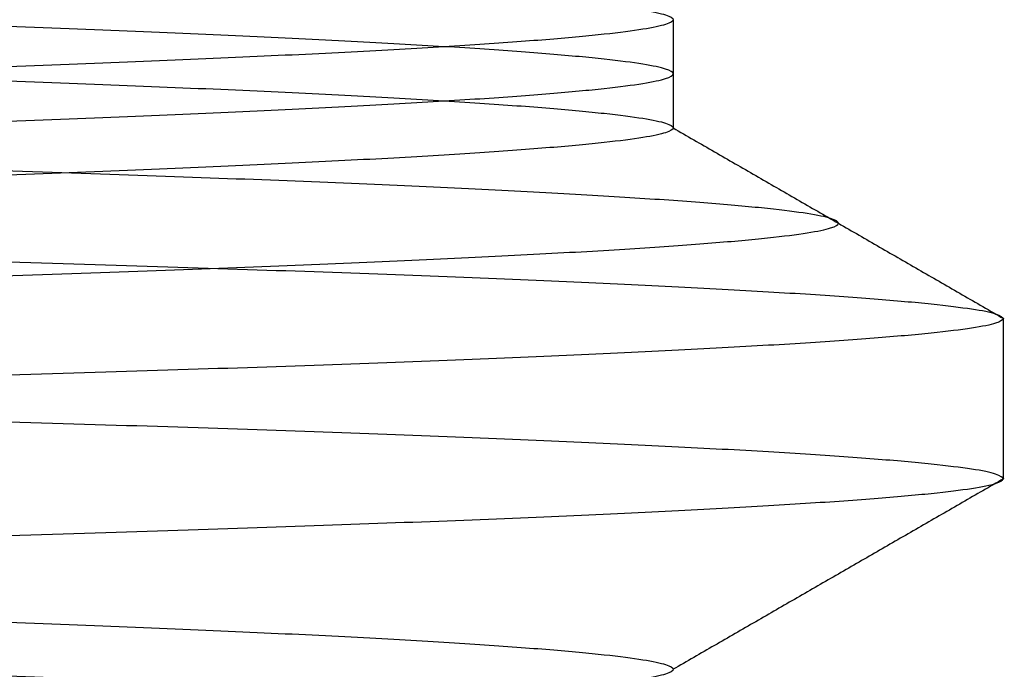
# Model space of a CAD drawing. Header units: millimetres. Extents: x -105 to 152, y -114 to 65.
# Tile 104 of 256: x 132.16 to 134.43, y -102.27 to -100.77. Entities that reach past the tile are written whole.
import ezdxf

# ---------------------------------------------------------------- set-up
doc = ezdxf.new("R2010")
doc.units = ezdxf.units.MM
doc.layers.add('Layer 01', color=7, linetype='Continuous', true_color=0x000000)

msp = doc.modelspace()

# ---------------------------------------------------------------- linework, layer by layer
at = {"layer": 'Layer 01'}
for points, weights, knots in [([(133.6698906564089, -99.27499999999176, 18.49990851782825), (133.6699285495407, -99.36875000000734, 24.75198492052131), (129.2490697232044, -99.46250000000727, 29.17289733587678), (124.828210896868, -99.55625000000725, 33.59380975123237), (118.5761344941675, -99.65000000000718, 33.59384764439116), (112.324058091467, -99.74375000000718, 33.59388553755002), (107.9031456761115, -99.83750000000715, 29.17302671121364), (103.4822332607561, -99.93125000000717, 24.75216788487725), (103.4821953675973, -100.0250000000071, 18.50009148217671), (103.4821574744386, -100.1187500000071, 12.2480150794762), (107.903016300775, -100.2125000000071, 7.827102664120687), (112.3238751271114, -100.3062500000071, 3.406190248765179), (118.575951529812, -100.400000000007, 3.406152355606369), (124.8280279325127, -100.4937500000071, 3.406114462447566), (129.2489403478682, -100.587500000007, 7.826973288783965), (133.6698527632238, -100.6812500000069, 12.24783211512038), (133.6698906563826, -100.7750000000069, 18.49990851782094), (133.6699285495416, -100.8687500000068, 24.75198492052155), (129.2490697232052, -100.9625000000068, 29.17289733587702), (124.8282108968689, -101.0562500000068, 33.59380975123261), (118.5761344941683, -101.1500000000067, 33.59384764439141), (112.3240580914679, -101.2437500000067, 33.59388553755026), (107.9031456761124, -101.3375000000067, 29.17302671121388), (103.482233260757, -101.4312500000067, 24.75216788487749), (103.4821953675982, -101.5250000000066, 18.50009148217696), (103.4821574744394, -101.6187500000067, 12.24801507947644), (107.9030163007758, -101.7125000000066, 7.827102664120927), (112.3238751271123, -101.8062500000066, 3.40619024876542), (118.5759515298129, -101.9000000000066, 3.406152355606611), (124.8280279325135, -101.9937500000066, 3.406114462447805), (129.248940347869, -102.0875000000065, 7.826973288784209), (133.6698527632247, -102.1812500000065, 12.24783211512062), (133.6698906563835, -102.2750000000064, 18.49990851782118), (133.6699285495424, -102.3687500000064, 24.75198492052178), (129.249069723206, -102.4625000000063, 29.17289733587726), (124.8282108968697, -102.5562500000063, 33.59380975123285), (118.5761344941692, -102.6500000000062, 33.59384764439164), (112.3240580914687, -102.7437500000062, 33.59388553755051), (107.9031456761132, -102.8375000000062, 29.17302671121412), (103.4822332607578, -102.9312500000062, 24.75216788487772), (103.482195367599, -103.0250000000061, 18.5000914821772), (103.4821574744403, -103.1187500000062, 12.24801507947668), (107.9030163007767, -103.2125000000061, 7.827102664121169), (112.3238751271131, -103.3062500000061, 3.406190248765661), (118.5759515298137, -103.4000000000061, 3.406152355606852), (124.8280279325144, -103.4937500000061, 3.406114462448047), (129.2489403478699, -103.587500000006, 7.826973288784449), (133.6698527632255, -103.681250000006, 12.24783211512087), (133.6698906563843, -103.7750000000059, 18.49990851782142), (133.6699285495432, -103.8687500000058, 24.75198492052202), (129.2490697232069, -103.9625000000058, 29.1728973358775), (124.8282108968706, -104.0562500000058, 33.5938097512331), (118.57613449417, -104.1500000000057, 33.59384764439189), (112.3240580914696, -104.2437500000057, 33.59388553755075), (107.9031456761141, -104.3375000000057, 29.17302671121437), (103.4822332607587, -104.4312500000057, 24.75216788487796), (103.4821953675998, -104.5250000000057, 18.50009148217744), (103.4821574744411, -104.6187500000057, 12.24801507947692), (107.9030163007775, -104.7125000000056, 7.827102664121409), (112.323875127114, -104.8062500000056, 3.406190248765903), (118.5759515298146, -104.9000000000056, 3.406152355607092), (124.8280279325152, -104.9937500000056, 3.406114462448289), (129.2489403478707, -105.0875000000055, 7.826973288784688), (133.6698527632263, -105.1812500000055, 12.24783211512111), (133.6698906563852, -105.2750000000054, 18.49990851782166), (133.6699285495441, -105.3687500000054, 24.75198492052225), (129.2490697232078, -105.4625000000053, 29.17289733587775), (124.8282108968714, -105.5562500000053, 33.59380975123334), (118.5761344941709, -105.6500000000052, 33.59384764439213), (112.3240580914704, -105.7437500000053, 33.59388553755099), (107.9031456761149, -105.8375000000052, 29.17302671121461), (103.4822332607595, -105.9312500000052, 24.7521678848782), (103.4821953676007, -106.0250000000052, 18.50009148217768), (103.4821574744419, -106.1187500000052, 12.24801507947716), (107.9030163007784, -106.2125000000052, 7.827102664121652), (112.3238751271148, -106.3062500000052, 3.406190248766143), (118.5759515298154, -106.4000000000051, 3.406152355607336), (124.8280279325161, -106.4937500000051, 3.406114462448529), (129.2489403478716, -106.587500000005, 7.826973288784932), (133.6698527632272, -106.681250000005, 12.24783211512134), (133.669890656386, -106.7750000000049, 18.4999085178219), (133.6699285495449, -106.8687500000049, 24.7519849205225), (129.2490697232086, -106.9625000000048, 29.17289733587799), (124.8282108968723, -107.0562500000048, 33.59380975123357), (118.5761344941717, -107.1500000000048, 33.59384764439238), (112.3240580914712, -107.2437500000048, 33.59388553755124), (107.9031456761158, -107.3375000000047, 29.17302671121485), (103.4822332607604, -107.4312500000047, 24.75216788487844), (103.4821953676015, -107.5250000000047, 18.50009148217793), (103.4821574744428, -107.6187500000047, 12.2480150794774), (107.9030163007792, -107.7125000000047, 7.827102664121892), (112.3238751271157, -107.8062500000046, 3.406190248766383), (118.5759515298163, -107.9000000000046, 3.406152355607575), (124.8280279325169, -107.9937500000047, 3.406114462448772), (129.2489403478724, -108.0875000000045, 7.826973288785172), (133.6698527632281, -108.1812500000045, 12.24783211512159), (133.6698906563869, -108.2750000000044, 18.49990851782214), (133.6699285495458, -108.3687500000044, 24.75198492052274), (129.2490697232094, -108.4625000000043, 29.17289733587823), (124.8282108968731, -108.5562500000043, 33.59380975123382), (118.5761344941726, -108.6500000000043, 33.59384764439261), (112.3240580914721, -108.7437500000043, 33.59388553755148), (107.9031456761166, -108.8375000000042, 29.17302671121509), (103.4822332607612, -108.9312500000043, 24.75216788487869), (103.4821953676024, -109.0250000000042, 18.50009148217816), (103.4821574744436, -109.1187500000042, 12.24801507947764), (107.9030163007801, -109.2125000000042, 7.827102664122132), (112.3238751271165, -109.3062500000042, 3.406190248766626), (118.5759515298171, -109.4000000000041, 3.406152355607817), (124.8280279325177, -109.4937500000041, 3.406114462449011), (129.2489403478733, -109.587500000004, 7.826973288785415), (133.6698527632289, -109.681250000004, 12.24783211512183), (133.6698906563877, -109.7750000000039, 18.49990851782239), (133.6699285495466, -109.8687500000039, 24.75198492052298), (129.2490697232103, -109.9625000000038, 29.17289733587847), (124.828210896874, -110.0562500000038, 33.59380975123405), (118.5761344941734, -110.1500000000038, 33.59384764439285), (112.3240580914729, -110.2437500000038, 33.59388553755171), (107.9031456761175, -110.3375000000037, 29.17302671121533), (103.4822332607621, -110.4312500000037, 24.75216788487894), (103.4821953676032, -110.5250000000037, 18.50009148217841), (103.4821574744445, -110.6187500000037, 12.24801507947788), (107.9030163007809, -110.7125000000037, 7.827102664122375), (112.3238751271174, -110.8062500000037, 3.406190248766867), (118.5759515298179, -110.9000000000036, 3.406152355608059), (124.8280279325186, -110.9937500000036, 3.406114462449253), (129.2489403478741, -111.0875000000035, 7.826973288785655), (133.6698527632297, -111.1812500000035, 12.24783211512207), (133.6698906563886, -111.2750000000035, 18.49990851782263)], [1, 0.923879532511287, 1, 0.923879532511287, 1, 0.923879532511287, 1, 0.923879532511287, 1, 0.923879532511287, 1, 0.923879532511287, 1, 0.923879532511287, 1, 0.923879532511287, 1, 0.923879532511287, 1, 0.923879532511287, 1, 0.923879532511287, 1, 0.923879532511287, 1, 0.923879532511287, 1, 0.923879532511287, 1, 0.923879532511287, 1, 0.923879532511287, 1, 0.923879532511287, 1, 0.923879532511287, 1, 0.923879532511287, 1, 0.923879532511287, 1, 0.923879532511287, 1, 0.923879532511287, 1, 0.923879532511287, 1, 0.923879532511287, 1, 0.923879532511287, 1, 0.923879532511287, 1, 0.923879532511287, 1, 0.923879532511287, 1, 0.923879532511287, 1, 0.923879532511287, 1, 0.923879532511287, 1, 0.923879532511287, 1, 0.923879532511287, 1, 0.923879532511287, 1, 0.923879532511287, 1, 0.923879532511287, 1, 0.923879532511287, 1, 0.923879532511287, 1, 0.923879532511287, 1, 0.923879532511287, 1, 0.923879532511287, 1, 0.923879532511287, 1, 0.923879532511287, 1, 0.923879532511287, 1, 0.923879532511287, 1, 0.923879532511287, 1, 0.923879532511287, 1, 0.923879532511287, 1, 0.923879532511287, 1, 0.923879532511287, 1, 0.923879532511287, 1, 0.923879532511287, 1, 0.923879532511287, 1, 0.923879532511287, 1, 0.923879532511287, 1, 0.923879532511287, 1, 0.923879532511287, 1, 0.923879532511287, 1, 0.923879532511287, 1, 0.923879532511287, 1, 0.923879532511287, 1, 0.923879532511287, 1, 0.923879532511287, 1, 0.923879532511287, 1], [-1, -1, -1, -0.984375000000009, -0.984375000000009, -0.9687500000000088, -0.9687500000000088, -0.9531250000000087, -0.9531250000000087, -0.9375000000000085, -0.9375000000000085, -0.9218750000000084, -0.9218750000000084, -0.9062500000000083, -0.9062500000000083, -0.8906250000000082, -0.8906250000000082, -0.875000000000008, -0.875000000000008, -0.8593750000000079, -0.8593750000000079, -0.8437500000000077, -0.8437500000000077, -0.8281250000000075, -0.8281250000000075, -0.8125000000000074, -0.8125000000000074, -0.7968750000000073, -0.7968750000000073, -0.7812500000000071, -0.7812500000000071, -0.7656250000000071, -0.7656250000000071, -0.7500000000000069, -0.7500000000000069, -0.7343750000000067, -0.7343750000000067, -0.7187500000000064, -0.7187500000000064, -0.7031250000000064, -0.7031250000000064, -0.6875000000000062, -0.6875000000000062, -0.6718750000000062, -0.6718750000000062, -0.6562500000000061, -0.6562500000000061, -0.640625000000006, -0.640625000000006, -0.6250000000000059, -0.6250000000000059, -0.6093750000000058, -0.6093750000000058, -0.5937500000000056, -0.5937500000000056, -0.5781250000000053, -0.5781250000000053, -0.5625000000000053, -0.5625000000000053, -0.5468750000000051, -0.5468750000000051, -0.531250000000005, -0.531250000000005, -0.5156250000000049, -0.5156250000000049, -0.5000000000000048, -0.5000000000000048, -0.4843750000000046, -0.4843750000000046, -0.4687500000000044, -0.4687500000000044, -0.4531250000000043, -0.4531250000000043, -0.4375000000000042, -0.4375000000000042, -0.4218750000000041, -0.4218750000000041, -0.4062500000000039, -0.4062500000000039, -0.3906250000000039, -0.3906250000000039, -0.3750000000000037, -0.3750000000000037, -0.3593750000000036, -0.3593750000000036, -0.3437500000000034, -0.3437500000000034, -0.3281250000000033, -0.3281250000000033, -0.3125000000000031, -0.3125000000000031, -0.2968750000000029, -0.2968750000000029, -0.2812500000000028, -0.2812500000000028, -0.2656250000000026, -0.2656250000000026, -0.2500000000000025, -0.2500000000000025, -0.2343750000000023, -0.2343750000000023, -0.2187500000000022, -0.2187500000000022, -0.203125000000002, -0.203125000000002, -0.1875000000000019, -0.1875000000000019, -0.1718750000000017, -0.1718750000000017, -0.1562500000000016, -0.1562500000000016, -0.1406250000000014, -0.1406250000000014, -0.1250000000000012, -0.1250000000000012, -0.1093750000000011, -0.1093750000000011, -0.09375000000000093, -0.09375000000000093, -0.07812500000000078, -0.07812500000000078, -0.06250000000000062, -0.06250000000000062, -0.04687500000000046, -0.04687500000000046, -0.03125000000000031, -0.03125000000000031, -0.01562500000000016, -0.01562500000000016, 0, 0, 0]), ([(133.6698906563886, -111.4000000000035, 18.49990851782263), (133.6698527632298, -111.3062500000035, 12.24783211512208), (129.2489403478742, -111.2125000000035, 7.826973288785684), (124.8280279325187, -111.1187500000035, 3.406114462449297), (118.5759515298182, -111.0250000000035, 3.406152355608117), (112.3238751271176, -110.9312500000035, 3.40619024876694), (107.9030163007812, -110.8375000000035, 7.827102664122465), (103.4821574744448, -110.7437500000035, 12.24801507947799), (103.4821953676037, -110.6500000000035, 18.50009148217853), (103.4822332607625, -110.5562500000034, 24.75216788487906), (107.903145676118, -110.4625000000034, 29.17302671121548), (112.3240580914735, -110.3687500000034, 33.59388553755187), (118.5761344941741, -110.2750000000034, 33.59384764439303), (124.8282108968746, -110.1812500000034, 33.59380975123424), (129.249069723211, -110.0875000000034, 29.17289733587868), (133.6699285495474, -109.9937500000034, 24.7519849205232), (133.6698906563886, -109.9000000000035, 18.49990851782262), (133.6698527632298, -109.8062500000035, 12.24783211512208), (129.2489403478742, -109.7125000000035, 7.82697328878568), (124.8280279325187, -109.6187500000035, 3.406114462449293), (118.5759515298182, -109.5250000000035, 3.406152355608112), (112.3238751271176, -109.4312500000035, 3.406190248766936), (107.9030163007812, -109.3375000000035, 7.827102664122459), (103.4821574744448, -109.2437500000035, 12.24801507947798), (103.4821953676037, -109.1500000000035, 18.50009148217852), (103.4822332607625, -109.0562500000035, 24.75216788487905), (107.903145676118, -108.9625000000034, 29.17302671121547), (112.3240580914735, -108.8687500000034, 33.59388553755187), (118.5761344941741, -108.7750000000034, 33.59384764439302), (124.8282108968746, -108.6812500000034, 33.59380975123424), (129.249069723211, -108.5875000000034, 29.17289733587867), (133.6699285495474, -108.4937500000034, 24.7519849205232), (133.6698906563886, -108.4000000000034, 18.49990851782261), (133.6698527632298, -108.3062500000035, 12.24783211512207), (129.2489403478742, -108.2125000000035, 7.826973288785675), (124.8280279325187, -108.1187500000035, 3.406114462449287), (118.5759515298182, -108.0250000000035, 3.406152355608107), (112.3238751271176, -107.9312500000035, 3.40619024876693), (107.9030163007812, -107.8375000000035, 7.827102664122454), (103.4821574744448, -107.7437500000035, 12.24801507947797), (103.4821953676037, -107.6500000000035, 18.50009148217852), (103.4822332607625, -107.5562500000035, 24.75216788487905), (107.903145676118, -107.4625000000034, 29.17302671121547), (112.3240580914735, -107.3687500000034, 33.59388553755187), (118.5761344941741, -107.2750000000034, 33.59384764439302), (124.8282108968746, -107.1812500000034, 33.59380975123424), (129.249069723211, -107.0875000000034, 29.17289733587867), (133.6699285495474, -106.9937500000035, 24.75198492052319), (133.6698906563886, -106.9000000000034, 18.49990851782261), (133.6698527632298, -106.8062500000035, 12.24783211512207), (129.2489403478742, -106.7125000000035, 7.82697328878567), (124.8280279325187, -106.6187500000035, 3.406114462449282), (118.5759515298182, -106.5250000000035, 3.406152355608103), (112.3238751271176, -106.4312500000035, 3.406190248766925), (107.9030163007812, -106.3375000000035, 7.82710266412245), (103.4821574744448, -106.2437500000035, 12.24801507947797), (103.4821953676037, -106.1500000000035, 18.50009148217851), (103.4822332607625, -106.0562500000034, 24.75216788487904), (107.903145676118, -105.9625000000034, 29.17302671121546), (112.3240580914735, -105.8687500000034, 33.59388553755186), (118.5761344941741, -105.7750000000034, 33.59384764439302), (124.8282108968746, -105.6812500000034, 33.59380975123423), (129.249069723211, -105.5875000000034, 29.17289733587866), (133.6699285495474, -105.4937500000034, 24.75198492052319), (133.6698906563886, -105.4000000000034, 18.4999085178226), (133.6698527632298, -105.3062500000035, 12.24783211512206), (129.2489403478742, -105.2125000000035, 7.826973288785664), (124.8280279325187, -105.1187500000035, 3.406114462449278), (118.5759515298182, -105.0250000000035, 3.406152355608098), (112.3238751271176, -104.9312500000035, 3.406190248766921), (107.9030163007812, -104.8375000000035, 7.827102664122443), (103.4821574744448, -104.7437500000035, 12.24801507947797), (103.4821953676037, -104.6500000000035, 18.5000914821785), (103.4822332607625, -104.5562500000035, 24.75216788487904), (107.903145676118, -104.4625000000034, 29.17302671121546), (112.3240580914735, -104.3687500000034, 33.59388553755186), (118.5761344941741, -104.2750000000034, 33.59384764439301), (124.8282108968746, -104.1812500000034, 33.59380975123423), (129.249069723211, -104.0875000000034, 29.17289733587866), (133.6699285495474, -103.9937500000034, 24.75198492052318), (133.6698906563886, -103.9000000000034, 18.4999085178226), (133.6698527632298, -103.8062500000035, 12.24783211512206), (129.2489403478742, -103.7125000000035, 7.826973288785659), (124.8280279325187, -103.6187500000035, 3.406114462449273), (118.5759515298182, -103.5250000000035, 3.406152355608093), (112.3238751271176, -103.4312500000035, 3.406190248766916), (107.9030163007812, -103.3375000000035, 7.82710266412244), (103.4821574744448, -103.2437500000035, 12.24801507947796), (103.4821953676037, -103.1500000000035, 18.5000914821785), (103.4822332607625, -103.0562500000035, 24.75216788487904), (107.903145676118, -102.9625000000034, 29.17302671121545), (112.3240580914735, -102.8687500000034, 33.59388553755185), (118.5761344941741, -102.7750000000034, 33.59384764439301), (124.8282108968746, -102.6812500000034, 33.59380975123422), (129.249069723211, -102.5875000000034, 29.17289733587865), (133.6699285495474, -102.4937500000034, 24.75198492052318), (133.6698906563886, -102.4000000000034, 18.4999085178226), (133.6698527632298, -102.3062500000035, 12.24783211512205), (129.2489403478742, -102.2125000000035, 7.826973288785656), (124.8280279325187, -102.1187500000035, 3.406114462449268), (118.5759515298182, -102.0250000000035, 3.406152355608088), (112.3238751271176, -101.9312500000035, 3.406190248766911), (107.9030163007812, -101.8375000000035, 7.827102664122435), (103.4821574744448, -101.7437500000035, 12.24801507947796), (103.4821953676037, -101.6500000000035, 18.50009148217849), (103.4822332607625, -101.5562500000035, 24.75216788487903), (107.903145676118, -101.4625000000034, 29.17302671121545), (112.3240580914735, -101.3687500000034, 33.59388553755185), (118.5761344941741, -101.2750000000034, 33.593847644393), (124.8282108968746, -101.1812500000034, 33.59380975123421), (129.249069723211, -101.0875000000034, 29.17289733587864), (133.6699285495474, -100.9937500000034, 24.75198492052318), (133.6698906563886, -100.9000000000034, 18.49990851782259), (133.6698527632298, -100.8062500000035, 12.24783211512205), (129.2489403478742, -100.7125000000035, 7.826973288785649), (124.8280279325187, -100.6187500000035, 3.406114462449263), (118.5759515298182, -100.5250000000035, 3.406152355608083), (112.3238751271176, -100.4312500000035, 3.406190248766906), (107.9030163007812, -100.3375000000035, 7.82710266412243), (103.4821574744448, -100.2437500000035, 12.24801507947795), (103.4821953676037, -100.1500000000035, 18.50009148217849), (103.4822332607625, -100.0562500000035, 24.75216788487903), (107.903145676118, -99.96250000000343, 29.17302671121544), (112.3240580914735, -99.86875000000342, 33.59388553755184), (118.5761344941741, -99.7750000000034, 33.59384764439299), (124.8282108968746, -99.68125000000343, 33.59380975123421), (129.249069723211, -99.58750000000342, 29.17289733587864), (133.6699285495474, -99.49375000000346, 24.75198492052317), (133.6698906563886, -99.40000000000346, 18.49990851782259)], [1, 0.923879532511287, 1, 0.923879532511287, 1, 0.923879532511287, 1, 0.923879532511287, 1, 0.923879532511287, 1, 0.923879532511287, 1, 0.923879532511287, 1, 0.923879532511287, 1, 0.923879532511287, 1, 0.923879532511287, 1, 0.923879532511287, 1, 0.923879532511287, 1, 0.923879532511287, 1, 0.923879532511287, 1, 0.923879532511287, 1, 0.923879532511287, 1, 0.923879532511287, 1, 0.923879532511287, 1, 0.923879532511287, 1, 0.923879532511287, 1, 0.923879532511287, 1, 0.923879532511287, 1, 0.923879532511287, 1, 0.923879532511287, 1, 0.923879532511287, 1, 0.923879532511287, 1, 0.923879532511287, 1, 0.923879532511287, 1, 0.923879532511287, 1, 0.923879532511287, 1, 0.923879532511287, 1, 0.923879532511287, 1, 0.923879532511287, 1, 0.923879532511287, 1, 0.923879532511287, 1, 0.923879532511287, 1, 0.923879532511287, 1, 0.923879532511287, 1, 0.923879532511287, 1, 0.923879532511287, 1, 0.923879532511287, 1, 0.923879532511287, 1, 0.923879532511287, 1, 0.923879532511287, 1, 0.923879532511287, 1, 0.923879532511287, 1, 0.923879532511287, 1, 0.923879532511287, 1, 0.923879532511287, 1, 0.923879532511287, 1, 0.923879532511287, 1, 0.923879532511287, 1, 0.923879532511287, 1, 0.923879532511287, 1, 0.923879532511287, 1, 0.923879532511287, 1, 0.923879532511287, 1, 0.923879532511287, 1, 0.923879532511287, 1, 0.923879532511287, 1, 0.923879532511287, 1, 0.923879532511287, 1, 0.923879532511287, 1, 0.923879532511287, 1], [0, 0, 0, 0.015625, 0.015625, 0.03125, 0.03125, 0.046875, 0.046875, 0.0625, 0.0625, 0.078125, 0.078125, 0.09375, 0.09375, 0.109375, 0.109375, 0.125, 0.125, 0.140625, 0.140625, 0.15625, 0.15625, 0.171875, 0.171875, 0.1875, 0.1875, 0.203125, 0.203125, 0.21875, 0.21875, 0.234375, 0.234375, 0.25, 0.25, 0.265625, 0.265625, 0.28125, 0.28125, 0.296875, 0.296875, 0.3125, 0.3125, 0.328125, 0.328125, 0.34375, 0.34375, 0.359375, 0.359375, 0.375, 0.375, 0.390625, 0.390625, 0.40625, 0.40625, 0.421875, 0.421875, 0.4375, 0.4375, 0.453125, 0.453125, 0.46875, 0.46875, 0.484375, 0.484375, 0.5, 0.5, 0.515625, 0.515625, 0.53125, 0.53125, 0.546875, 0.546875, 0.5625, 0.5625, 0.578125, 0.578125, 0.59375, 0.59375, 0.609375, 0.609375, 0.625, 0.625, 0.640625, 0.640625, 0.65625, 0.65625, 0.671875, 0.671875, 0.6875, 0.6875, 0.703125, 0.703125, 0.71875, 0.71875, 0.734375, 0.734375, 0.75, 0.75, 0.765625, 0.765625, 0.78125, 0.78125, 0.796875, 0.796875, 0.8125, 0.8125, 0.828125, 0.828125, 0.84375, 0.84375, 0.859375, 0.859375, 0.875, 0.875, 0.890625, 0.890625, 0.90625, 0.90625, 0.921875, 0.921875, 0.9375, 0.9375, 0.953125, 0.953125, 0.96875, 0.96875, 0.984375, 0.984375, 1, 1, 1]), ([(133.6698906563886, -99.52500000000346, 18.49990851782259), (133.6699285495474, -99.61875000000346, 24.75198492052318), (129.249069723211, -99.71250000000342, 29.17289733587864), (124.8282108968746, -99.80625000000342, 33.59380975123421), (118.5761344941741, -99.9000000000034, 33.59384764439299), (112.3240580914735, -99.99375000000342, 33.59388553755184), (107.903145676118, -100.0875000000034, 29.17302671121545), (103.4822332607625, -100.1812500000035, 24.75216788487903), (103.4821953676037, -100.2750000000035, 18.50009148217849), (103.4821574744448, -100.3687500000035, 12.24801507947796), (107.9030163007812, -100.4625000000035, 7.82710266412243), (112.3238751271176, -100.5562500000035, 3.406190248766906), (118.5759515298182, -100.6500000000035, 3.406152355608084), (124.8280279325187, -100.7437500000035, 3.406114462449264), (129.2489403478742, -100.8375000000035, 7.826973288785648), (133.6698527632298, -100.9312500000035, 12.24783211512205), (133.6698906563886, -101.0250000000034, 18.49990851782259), (133.6699285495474, -101.1187500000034, 24.75198492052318), (129.249069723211, -101.2125000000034, 29.17289733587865), (124.8282108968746, -101.3062500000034, 33.59380975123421), (118.5761344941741, -101.4000000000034, 33.593847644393), (112.3240580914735, -101.4937500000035, 33.59388553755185), (107.903145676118, -101.5875000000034, 29.17302671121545), (103.4822332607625, -101.6812500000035, 24.75216788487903), (103.4821953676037, -101.7750000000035, 18.50009148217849), (103.4821574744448, -101.8687500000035, 12.24801507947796), (107.9030163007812, -101.9625000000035, 7.827102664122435), (112.3238751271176, -102.0562500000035, 3.406190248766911), (118.5759515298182, -102.1500000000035, 3.406152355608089), (124.8280279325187, -102.2437500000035, 3.406114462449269), (129.2489403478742, -102.3375000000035, 7.826973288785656), (133.6698527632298, -102.4312500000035, 12.24783211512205), (133.6698906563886, -102.5250000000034, 18.4999085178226), (133.6699285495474, -102.6187500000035, 24.75198492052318), (129.249069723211, -102.7125000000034, 29.17289733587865), (124.8282108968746, -102.8062500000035, 33.59380975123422), (118.5761344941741, -102.9000000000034, 33.59384764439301), (112.3240580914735, -102.9937500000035, 33.59388553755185), (107.903145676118, -103.0875000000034, 29.17302671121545), (103.4822332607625, -103.1812500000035, 24.75216788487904), (103.4821953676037, -103.2750000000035, 18.5000914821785), (103.4821574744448, -103.3687500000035, 12.24801507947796), (107.9030163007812, -103.4625000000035, 7.827102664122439), (112.3238751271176, -103.5562500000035, 3.406190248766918), (118.5759515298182, -103.6500000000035, 3.406152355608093), (124.8280279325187, -103.7437500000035, 3.406114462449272), (129.2489403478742, -103.8375000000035, 7.826973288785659), (133.6698527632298, -103.9312500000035, 12.24783211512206), (133.6698906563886, -104.0250000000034, 18.4999085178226), (133.6699285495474, -104.1187500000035, 24.75198492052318), (129.249069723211, -104.2125000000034, 29.17289733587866), (124.8282108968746, -104.3062500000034, 33.59380975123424), (118.5761344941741, -104.4000000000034, 33.59384764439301), (112.3240580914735, -104.4937500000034, 33.59388553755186), (107.903145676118, -104.5875000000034, 29.17302671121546), (103.4822332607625, -104.6812500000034, 24.75216788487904), (103.4821953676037, -104.7750000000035, 18.5000914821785), (103.4821574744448, -104.8687500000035, 12.24801507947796), (107.9030163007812, -104.9625000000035, 7.827102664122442), (112.3238751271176, -105.0562500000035, 3.406190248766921), (118.5759515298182, -105.1500000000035, 3.406152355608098), (124.8280279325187, -105.2437500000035, 3.406114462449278), (129.2489403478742, -105.3375000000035, 7.826973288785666), (133.6698527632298, -105.4312500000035, 12.24783211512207), (133.6698906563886, -105.5250000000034, 18.49990851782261), (133.6699285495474, -105.6187500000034, 24.75198492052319), (129.249069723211, -105.7125000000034, 29.17289733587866), (124.8282108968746, -105.8062500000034, 33.59380975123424), (118.5761344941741, -105.9000000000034, 33.59384764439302), (112.3240580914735, -105.9937500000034, 33.59388553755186), (107.903145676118, -106.0875000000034, 29.17302671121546), (103.4822332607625, -106.1812500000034, 24.75216788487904), (103.4821953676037, -106.2750000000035, 18.50009148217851), (103.4821574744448, -106.3687500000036, 12.24801507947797), (107.9030163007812, -106.4625000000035, 7.827102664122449), (112.3238751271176, -106.5562500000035, 3.406190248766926), (118.5759515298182, -106.6500000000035, 3.406152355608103), (124.8280279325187, -106.7437500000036, 3.406114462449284), (129.2489403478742, -106.8375000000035, 7.82697328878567), (133.6698527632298, -106.9312500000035, 12.24783211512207), (133.6698906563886, -107.0250000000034, 18.49990851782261), (133.6699285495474, -107.1187500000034, 24.75198492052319), (129.249069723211, -107.2125000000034, 29.17289733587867), (124.8282108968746, -107.3062500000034, 33.59380975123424), (118.5761344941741, -107.4000000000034, 33.59384764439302), (112.3240580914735, -107.4937500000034, 33.59388553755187), (107.903145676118, -107.5875000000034, 29.17302671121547), (103.4822332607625, -107.6812500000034, 24.75216788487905), (103.4821953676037, -107.7750000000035, 18.50009148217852), (103.4821574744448, -107.8687500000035, 12.24801507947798), (107.9030163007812, -107.9625000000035, 7.827102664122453), (112.3238751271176, -108.0562500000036, 3.406190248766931), (118.5759515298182, -108.1500000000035, 3.406152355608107), (124.8280279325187, -108.2437500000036, 3.406114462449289), (129.2489403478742, -108.3375000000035, 7.826973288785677), (133.6698527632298, -108.4312500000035, 12.24783211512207), (133.6698906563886, -108.5250000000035, 18.49990851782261), (133.6699285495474, -108.6187500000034, 24.7519849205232), (129.249069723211, -108.7125000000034, 29.17289733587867), (124.8282108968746, -108.8062500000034, 33.59380975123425), (118.5761344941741, -108.9000000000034, 33.59384764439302), (112.3240580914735, -108.9937500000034, 33.59388553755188), (107.903145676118, -109.0875000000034, 29.17302671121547), (103.4822332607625, -109.1812500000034, 24.75216788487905), (103.4821953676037, -109.2750000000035, 18.50009148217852), (103.4821574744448, -109.3687500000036, 12.24801507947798), (107.9030163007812, -109.4625000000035, 7.82710266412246), (112.3238751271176, -109.5562500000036, 3.406190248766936), (118.5759515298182, -109.6500000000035, 3.406152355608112), (124.8280279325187, -109.7437500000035, 3.406114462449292), (129.2489403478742, -109.8375000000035, 7.82697328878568), (133.6698527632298, -109.9312500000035, 12.24783211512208), (133.6698906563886, -110.0250000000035, 18.49990851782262), (133.6699285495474, -110.1187500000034, 24.7519849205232), (129.249069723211, -110.2125000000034, 29.17289733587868), (124.8282108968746, -110.3062500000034, 33.59380975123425), (118.5761344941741, -110.4000000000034, 33.59384764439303), (112.3240580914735, -110.4937500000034, 33.59388553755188), (107.903145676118, -110.5875000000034, 29.17302671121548), (103.4822332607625, -110.6812500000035, 24.75216788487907), (103.4821953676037, -110.7750000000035, 18.50009148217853), (103.4821574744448, -110.8687500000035, 12.24801507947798), (107.9030163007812, -110.9625000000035, 7.827102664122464), (112.3238751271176, -111.0562500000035, 3.40619024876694), (118.5759515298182, -111.1500000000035, 3.406152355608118), (124.8280279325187, -111.2437500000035, 3.406114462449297), (129.2489403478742, -111.3375000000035, 7.826973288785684), (133.6698527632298, -111.4312500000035, 12.24783211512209), (133.6698906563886, -111.5250000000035, 18.49990851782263)], [1, 0.923879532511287, 1, 0.923879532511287, 1, 0.923879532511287, 1, 0.923879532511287, 1, 0.923879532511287, 1, 0.923879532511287, 1, 0.923879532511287, 1, 0.923879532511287, 1, 0.923879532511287, 1, 0.923879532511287, 1, 0.923879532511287, 1, 0.923879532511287, 1, 0.923879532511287, 1, 0.923879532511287, 1, 0.923879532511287, 1, 0.923879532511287, 1, 0.923879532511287, 1, 0.923879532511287, 1, 0.923879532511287, 1, 0.923879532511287, 1, 0.923879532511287, 1, 0.923879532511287, 1, 0.923879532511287, 1, 0.923879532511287, 1, 0.923879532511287, 1, 0.923879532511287, 1, 0.923879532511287, 1, 0.923879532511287, 1, 0.923879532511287, 1, 0.923879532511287, 1, 0.923879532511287, 1, 0.923879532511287, 1, 0.923879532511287, 1, 0.923879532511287, 1, 0.923879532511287, 1, 0.923879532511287, 1, 0.923879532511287, 1, 0.923879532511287, 1, 0.923879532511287, 1, 0.923879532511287, 1, 0.923879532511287, 1, 0.923879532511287, 1, 0.923879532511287, 1, 0.923879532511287, 1, 0.923879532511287, 1, 0.923879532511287, 1, 0.923879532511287, 1, 0.923879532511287, 1, 0.923879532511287, 1, 0.923879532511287, 1, 0.923879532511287, 1, 0.923879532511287, 1, 0.923879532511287, 1, 0.923879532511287, 1, 0.923879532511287, 1, 0.923879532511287, 1, 0.923879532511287, 1, 0.923879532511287, 1, 0.923879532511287, 1, 0.923879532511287, 1, 0.923879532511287, 1, 0.923879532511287, 1, 0.923879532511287, 1, 0.923879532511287, 1], [0, 0, 0, 12.50555850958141, 12.50555850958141, 25.01111701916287, 25.01111701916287, 37.51667552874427, 37.51667552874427, 50.02223403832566, 50.02223403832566, 62.52779254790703, 62.52779254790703, 75.03335105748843, 75.03335105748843, 87.53890956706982, 87.53890956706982, 100.0444680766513, 100.0444680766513, 112.5500265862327, 112.5500265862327, 125.0555850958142, 125.0555850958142, 137.5611436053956, 137.5611436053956, 150.0667021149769, 150.0667021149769, 162.5722606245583, 162.5722606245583, 175.0778191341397, 175.0778191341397, 187.5833776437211, 187.5833776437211, 200.0889361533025, 200.0889361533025, 212.594494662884, 212.594494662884, 225.1000531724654, 225.1000531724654, 237.6056116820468, 237.6056116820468, 250.1111701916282, 250.1111701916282, 262.6167287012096, 262.6167287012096, 275.122287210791, 275.122287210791, 287.6278457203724, 287.6278457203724, 300.1334042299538, 300.1334042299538, 312.6389627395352, 312.6389627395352, 325.1445212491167, 325.1445212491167, 337.6500797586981, 337.6500797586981, 350.1556382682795, 350.1556382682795, 362.6611967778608, 362.6611967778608, 375.1667552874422, 375.1667552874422, 387.6723137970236, 387.6723137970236, 400.177872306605, 400.177872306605, 412.6834308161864, 412.6834308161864, 425.1889893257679, 425.1889893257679, 437.6945478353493, 437.6945478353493, 450.2001063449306, 450.2001063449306, 462.705664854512, 462.705664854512, 475.2112233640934, 475.2112233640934, 487.7167818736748, 487.7167818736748, 500.2223403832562, 500.2223403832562, 512.7278988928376, 512.7278988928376, 525.233457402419, 525.233457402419, 537.7390159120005, 537.7390159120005, 550.2445744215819, 550.2445744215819, 562.7501329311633, 562.7501329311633, 575.2556914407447, 575.2556914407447, 587.7612499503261, 587.7612499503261, 600.2668084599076, 600.2668084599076, 612.772366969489, 612.772366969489, 625.2779254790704, 625.2779254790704, 637.7834839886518, 637.7834839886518, 650.2890424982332, 650.2890424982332, 662.7946010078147, 662.7946010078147, 675.3001595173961, 675.3001595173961, 687.8057180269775, 687.8057180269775, 700.3112765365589, 700.3112765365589, 712.8168350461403, 712.8168350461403, 725.3223935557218, 725.3223935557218, 737.8279520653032, 737.8279520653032, 750.3335105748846, 750.3335105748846, 762.839069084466, 762.839069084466, 775.3446275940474, 775.3446275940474, 787.8501861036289, 787.8501861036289, 800.3557446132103, 800.3557446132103, 800.3557446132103]), ([(134.0509419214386, -111.745001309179, 18.49999229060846), (134.0509419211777, -111.7450006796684, 18.49994924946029), (134.0509419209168, -111.7450000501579, 18.49990620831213), (134.0509030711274, -111.6512500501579, 12.08999320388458), (129.5183826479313, -111.5575000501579, 7.557527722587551), (124.9858622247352, -111.463750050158, 3.025062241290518), (118.5759492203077, -111.370000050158, 3.025101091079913), (112.1660362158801, -111.276250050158, 3.025139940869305), (107.6335707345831, -111.182500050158, 7.557660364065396), (103.1011052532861, -111.0887500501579, 12.09018078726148), (103.1011441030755, -110.9950000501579, 18.50009379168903), (103.1011829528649, -110.9012500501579, 24.91000679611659), (107.6337033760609, -110.8075000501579, 29.44247227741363), (112.166223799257, -110.7137500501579, 33.97493775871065), (118.5761368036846, -110.6200000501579, 33.97489890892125), (124.9860498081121, -110.5262500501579, 33.97486005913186), (129.5185152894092, -110.4325000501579, 29.44233963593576), (134.0509807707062, -110.3387500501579, 24.90981921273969), (134.0509419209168, -110.2450000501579, 18.49990620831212), (134.0509030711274, -110.1512500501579, 12.08999320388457), (129.5183826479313, -110.0575000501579, 7.557527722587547), (124.9858622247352, -109.963750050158, 3.025062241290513), (118.5759492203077, -109.870000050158, 3.025101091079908), (112.1660362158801, -109.776250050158, 3.0251399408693), (107.6335707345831, -109.682500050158, 7.557660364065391), (103.1011052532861, -109.588750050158, 12.09018078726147), (103.1011441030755, -109.4950000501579, 18.50009379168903), (103.1011829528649, -109.4012500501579, 24.91000679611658), (107.6337033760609, -109.3075000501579, 29.44247227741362), (112.166223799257, -109.2137500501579, 33.97493775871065), (118.5761368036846, -109.1200000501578, 33.97489890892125), (124.9860498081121, -109.0262500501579, 33.97486005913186), (129.5185152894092, -108.9325000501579, 29.44233963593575), (134.0509807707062, -108.8387500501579, 24.90981921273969), (134.0509419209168, -108.7450000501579, 18.49990620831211), (134.0509030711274, -108.6512500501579, 12.08999320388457), (129.5183826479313, -108.5575000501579, 7.557527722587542), (124.9858622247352, -108.463750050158, 3.025062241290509), (118.5759492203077, -108.370000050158, 3.025101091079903), (112.1660362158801, -108.276250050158, 3.025139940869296), (107.6335707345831, -108.1825000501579, 7.557660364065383), (103.1011052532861, -108.0887500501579, 12.09018078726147), (103.1011441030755, -107.9950000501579, 18.50009379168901), (103.1011829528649, -107.9012500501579, 24.91000679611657), (107.6337033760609, -107.8075000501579, 29.44247227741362), (112.166223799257, -107.7137500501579, 33.97493775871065), (118.5761368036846, -107.6200000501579, 33.97489890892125), (124.9860498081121, -107.5262500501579, 33.97486005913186), (129.5185152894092, -107.4325000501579, 29.44233963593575), (134.0509807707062, -107.3387500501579, 24.90981921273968), (134.0509419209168, -107.2450000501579, 18.49990620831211), (134.0509030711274, -107.1512500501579, 12.08999320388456), (129.5183826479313, -107.057500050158, 7.557527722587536), (124.9858622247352, -106.963750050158, 3.025062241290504), (118.5759492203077, -106.870000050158, 3.025101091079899), (112.1660362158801, -106.776250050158, 3.02513994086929), (107.6335707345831, -106.6825000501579, 7.557660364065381), (103.1011052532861, -106.5887500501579, 12.09018078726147), (103.1011441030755, -106.4950000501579, 18.50009379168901), (103.1011829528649, -106.4012500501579, 24.91000679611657), (107.6337033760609, -106.3075000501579, 29.44247227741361), (112.166223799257, -106.2137500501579, 33.97493775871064), (118.5761368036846, -106.1200000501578, 33.97489890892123), (124.9860498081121, -106.0262500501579, 33.97486005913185), (129.5185152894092, -105.9325000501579, 29.44233963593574), (134.0509807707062, -105.8387500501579, 24.90981921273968), (134.0509419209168, -105.7450000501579, 18.4999062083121), (134.0509030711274, -105.6512500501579, 12.08999320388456), (129.5183826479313, -105.557500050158, 7.557527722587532), (124.9858622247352, -105.463750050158, 3.025062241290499), (118.5759492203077, -105.370000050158, 3.025101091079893), (112.1660362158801, -105.276250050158, 3.025139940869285), (107.6335707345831, -105.182500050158, 7.557660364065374), (103.1011052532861, -105.0887500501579, 12.09018078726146), (103.1011441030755, -104.9950000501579, 18.500093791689), (103.1011829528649, -104.9012500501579, 24.91000679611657), (107.6337033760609, -104.8075000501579, 29.44247227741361), (112.166223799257, -104.7137500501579, 33.97493775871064), (118.5761368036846, -104.6200000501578, 33.97489890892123), (124.9860498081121, -104.5262500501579, 33.97486005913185), (129.5185152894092, -104.4325000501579, 29.44233963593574), (134.0509807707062, -104.3387500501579, 24.90981921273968), (134.0509419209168, -104.2450000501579, 18.4999062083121), (134.0509030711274, -104.1512500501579, 12.08999320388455), (129.5183826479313, -104.057500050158, 7.557527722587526), (124.9858622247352, -103.963750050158, 3.025062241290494), (118.5759492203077, -103.870000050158, 3.025101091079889), (112.1660362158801, -103.776250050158, 3.025139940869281), (107.6335707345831, -103.6825000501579, 7.55766036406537), (103.1011052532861, -103.5887500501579, 12.09018078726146), (103.1011441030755, -103.4950000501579, 18.500093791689), (103.1011829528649, -103.4012500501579, 24.91000679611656), (107.6337033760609, -103.3075000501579, 29.4424722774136), (112.166223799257, -103.2137500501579, 33.97493775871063), (118.5761368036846, -103.1200000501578, 33.97489890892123), (124.9860498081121, -103.0262500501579, 33.97486005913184), (129.5185152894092, -102.9325000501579, 29.44233963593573), (134.0509807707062, -102.8387500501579, 24.90981921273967), (134.0509419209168, -102.7450000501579, 18.4999062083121), (134.0509030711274, -102.6512500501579, 12.08999320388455), (129.5183826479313, -102.557500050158, 7.557527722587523), (124.9858622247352, -102.463750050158, 3.02506224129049), (118.5759492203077, -102.370000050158, 3.025101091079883), (112.1660362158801, -102.276250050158, 3.025139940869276), (107.6335707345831, -102.1825000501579, 7.557660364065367), (103.1011052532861, -102.0887500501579, 12.09018078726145), (103.1011441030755, -101.9950000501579, 18.500093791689), (103.1011829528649, -101.9012500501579, 24.91000679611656), (107.6337033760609, -101.8075000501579, 29.4424722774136), (112.166223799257, -101.7137500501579, 33.97493775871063), (118.5761368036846, -101.6200000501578, 33.97489890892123), (124.9860498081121, -101.5262500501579, 33.97486005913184), (129.5185152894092, -101.4325000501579, 29.44233963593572), (134.0509807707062, -101.3387500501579, 24.90981921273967), (134.0509419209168, -101.2450000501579, 18.49990620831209), (134.0509030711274, -101.1512500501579, 12.08999320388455), (129.5183826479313, -101.0575000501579, 7.557527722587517), (124.9858622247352, -100.963750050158, 3.025062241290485), (118.5759492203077, -100.870000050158, 3.025101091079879), (112.1660362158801, -100.776250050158, 3.025139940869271), (107.6335707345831, -100.6825000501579, 7.55766036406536), (103.1011052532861, -100.5887500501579, 12.09018078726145), (103.1011441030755, -100.4950000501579, 18.50009379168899), (103.1011829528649, -100.4012500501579, 24.91000679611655), (107.6337033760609, -100.3075000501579, 29.44247227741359), (112.166223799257, -100.2137500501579, 33.97493775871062), (118.5761368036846, -100.1200000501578, 33.97489890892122), (124.9860498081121, -100.0262500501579, 33.97486005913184), (129.5185152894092, -99.93250005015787, 29.44233963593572), (134.0509662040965, -99.83875035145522, 24.90983377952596), (134.05094192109, -99.74500056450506, 18.49994137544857)], [1, 1, 1, 0.923879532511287, 1, 0.923879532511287, 1, 0.923879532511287, 1, 0.923879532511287, 1, 0.923879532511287, 1, 0.923879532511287, 1, 0.923879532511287, 1, 0.923879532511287, 1, 0.923879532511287, 1, 0.923879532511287, 1, 0.923879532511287, 1, 0.923879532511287, 1, 0.923879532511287, 1, 0.923879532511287, 1, 0.923879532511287, 1, 0.923879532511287, 1, 0.923879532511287, 1, 0.923879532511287, 1, 0.923879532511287, 1, 0.923879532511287, 1, 0.923879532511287, 1, 0.923879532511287, 1, 0.923879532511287, 1, 0.923879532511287, 1, 0.923879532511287, 1, 0.923879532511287, 1, 0.923879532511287, 1, 0.923879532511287, 1, 0.923879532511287, 1, 0.923879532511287, 1, 0.923879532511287, 1, 0.923879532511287, 1, 0.923879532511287, 1, 0.923879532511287, 1, 0.923879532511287, 1, 0.923879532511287, 1, 0.923879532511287, 1, 0.923879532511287, 1, 0.923879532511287, 1, 0.923879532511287, 1, 0.923879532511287, 1, 0.923879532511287, 1, 0.923879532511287, 1, 0.923879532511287, 1, 0.923879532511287, 1, 0.923879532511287, 1, 0.923879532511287, 1, 0.923879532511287, 1, 0.923879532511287, 1, 0.923879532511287, 1, 0.923879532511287, 1, 0.923879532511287, 1, 0.923879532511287, 1, 0.923879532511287, 1, 0.923879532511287, 1, 0.923879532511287, 1, 0.923879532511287, 1, 0.923879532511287, 1, 0.923879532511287, 1, 0.923879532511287, 1, 0.923879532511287, 1, 0.923879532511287, 1, 0.923879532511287, 1, 0.9238797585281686, 0.999999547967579], [8.401143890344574, 8.401143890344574, 8.401143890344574, 8.401239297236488, 8.401239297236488, 21.5281756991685, 21.5281756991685, 34.65511210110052, 34.65511210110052, 47.78204850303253, 47.78204850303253, 60.90898490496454, 60.90898490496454, 74.03592130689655, 74.03592130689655, 87.16285770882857, 87.16285770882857, 100.2897941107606, 100.2897941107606, 113.4167305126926, 113.4167305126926, 126.5436669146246, 126.5436669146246, 139.6706033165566, 139.6706033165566, 152.7975397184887, 152.7975397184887, 165.9244761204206, 165.9244761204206, 179.0514125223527, 179.0514125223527, 192.1783489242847, 192.1783489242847, 205.3052853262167, 205.3052853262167, 218.4322217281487, 218.4322217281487, 231.5591581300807, 231.5591581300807, 244.6860945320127, 244.6860945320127, 257.8130309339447, 257.8130309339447, 270.9399673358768, 270.9399673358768, 284.0669037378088, 284.0669037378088, 297.1938401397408, 297.1938401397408, 310.3207765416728, 310.3207765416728, 323.4477129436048, 323.4477129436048, 336.5746493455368, 336.5746493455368, 349.7015857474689, 349.7015857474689, 362.8285221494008, 362.8285221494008, 375.9554585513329, 375.9554585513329, 389.0823949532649, 389.0823949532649, 402.2093313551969, 402.2093313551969, 415.3362677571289, 415.3362677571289, 428.463204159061, 428.463204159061, 441.590140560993, 441.590140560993, 454.717076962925, 454.717076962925, 467.844013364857, 467.844013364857, 480.970949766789, 480.970949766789, 494.0978861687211, 494.0978861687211, 507.224822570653, 507.224822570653, 520.351758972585, 520.351758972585, 533.4786953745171, 533.4786953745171, 546.6056317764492, 546.6056317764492, 559.7325681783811, 559.7325681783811, 572.8595045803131, 572.8595045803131, 585.9864409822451, 585.9864409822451, 599.1133773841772, 599.1133773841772, 612.2403137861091, 612.2403137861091, 625.3672501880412, 625.3672501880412, 638.4941865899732, 638.4941865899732, 651.6211229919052, 651.6211229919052, 664.7480593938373, 664.7480593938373, 677.8749957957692, 677.8749957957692, 691.0019321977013, 691.0019321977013, 704.1288685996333, 704.1288685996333, 717.2558050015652, 717.2558050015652, 730.3827414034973, 730.3827414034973, 743.5096778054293, 743.5096778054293, 756.6366142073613, 756.6366142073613, 769.7635506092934, 769.7635506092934, 782.8904870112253, 782.8904870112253, 796.0174234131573, 796.0174234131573, 809.1443598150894, 809.1443598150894, 822.2712962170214, 822.2712962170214, 835.3982326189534, 835.3982326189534, 848.5251300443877, 848.5251300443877, 848.5251300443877]), ([(102.7200930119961, -101.0850013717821, 18.50000000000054), (102.7200930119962, -101.0850006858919, 18.50004805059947), (102.7200930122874, -101.0850000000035, 18.50009610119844), (102.7201328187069, -100.9912500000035, 25.06784563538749), (107.3642611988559, -100.8975000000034, 29.71191772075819), (112.0083895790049, -100.8037500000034, 34.35598980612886), (118.576139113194, -100.7100000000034, 34.35594999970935), (125.1438886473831, -100.6162500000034, 34.35591019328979), (129.7879607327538, -100.5225000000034, 29.71178181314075), (134.4319930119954, -100.4287508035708, 25.06769323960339), (134.4319930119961, -100.3350013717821, 18.5000000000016)], [0.99999879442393, 0.999999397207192, 1, 0.923879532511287, 1, 0.923879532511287, 1, 0.923879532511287, 1, 0.923880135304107, 0.999998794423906], [-52.54733237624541, -52.54733237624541, -52.54733237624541, -52.54723626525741, -52.54723626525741, -39.41039904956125, -39.41039904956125, -26.27356183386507, -26.27356183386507, -13.13672461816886, -13.13672461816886, 0, 0, 0]), ([(134.4319930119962, -101.8350013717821, 18.50000000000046), (134.4319930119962, -101.8350006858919, 18.49995194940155), (134.4319930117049, -101.8350000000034, 18.49990389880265), (134.4319532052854, -101.7412500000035, 11.9321543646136), (129.7878248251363, -101.6475000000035, 7.288082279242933), (125.1436964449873, -101.5537500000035, 2.644010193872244), (118.5759469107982, -101.4600000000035, 2.644050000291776), (112.0081973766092, -101.3662500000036, 2.644089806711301), (107.3641252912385, -101.2725000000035, 7.288218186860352), (102.7200532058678, -101.1787500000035, 11.9323465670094), (102.7200930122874, -101.0850000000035, 18.50009610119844), (102.7201328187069, -100.9912500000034, 25.06784563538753), (107.3642611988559, -100.8975000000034, 29.71191772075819), (112.0083895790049, -100.8037500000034, 34.35598980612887), (118.576139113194, -100.7100000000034, 34.35594999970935), (125.1438886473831, -100.6162500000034, 34.35591019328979), (129.7879607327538, -100.5225000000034, 29.71178181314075), (134.4319930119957, -100.4287508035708, 25.06769323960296), (134.4319930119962, -100.3350013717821, 18.50000000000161)], [0.9999987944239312, 0.9999993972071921, 1, 0.923879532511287, 1, 0.923879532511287, 1, 0.923879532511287, 1, 0.923879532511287, 1, 0.923879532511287, 1, 0.923879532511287, 1, 0.923879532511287, 1, 0.9238801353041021, 0.9999987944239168], [638.8009067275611, 638.8009067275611, 638.8009067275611, 638.8010107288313, 638.8010107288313, 651.9342551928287, 651.9342551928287, 665.067499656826, 665.067499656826, 678.2007441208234, 678.2007441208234, 691.3339885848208, 691.3339885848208, 704.4672330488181, 704.4672330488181, 717.6004775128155, 717.6004775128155, 730.7337219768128, 730.7337219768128, 743.8668624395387, 743.8668624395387, 743.8668624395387]), ([(102.7200930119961, -100.7150013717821, 18.50000000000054), (102.720093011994, -100.8087508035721, 11.93230676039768), (107.364125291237, -100.9025000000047, 7.28821818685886), (112.0081973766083, -100.9962500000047, 2.64408980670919), (118.5759469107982, -101.0900000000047, 2.644050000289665), (125.1436964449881, -101.1837500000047, 2.644010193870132), (129.7878248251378, -101.2775000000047, 7.288082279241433), (134.4319532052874, -101.3712500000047, 11.93215436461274), (134.431993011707, -101.4650000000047, 18.49990389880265), (134.4319930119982, -101.4650006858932, 18.49995194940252), (134.4319930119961, -101.4650013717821, 18.5000000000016)], [0.99999879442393, 0.923880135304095, 1, 0.923879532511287, 1, 0.923879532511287, 1, 0.923879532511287, 1, 0.99999939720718, 0.999998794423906], [-52.54733237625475, -52.54733237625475, -52.54733237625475, -39.4106077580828, -39.4106077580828, -26.27377054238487, -26.27377054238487, -13.13693332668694, -13.13693332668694, -9.611098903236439e-05, -9.611098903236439e-05, 0, 0, 0]), ([(134.4319930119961, -101.8350013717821, 18.50000000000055), (134.4319930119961, -101.8350006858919, 18.49995194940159), (134.4319930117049, -101.8350000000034, 18.49990389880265), (134.4319532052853, -101.7412500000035, 11.9321543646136), (129.7878248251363, -101.6475000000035, 7.288082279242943), (125.1436964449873, -101.5537500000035, 2.644010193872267), (118.5759469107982, -101.4600000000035, 2.644050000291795), (112.0081973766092, -101.3662500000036, 2.644089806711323), (107.3641252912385, -101.2725000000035, 7.288218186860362), (102.7200930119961, -101.1787508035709, 11.93230676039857), (102.7200930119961, -101.0850013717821, 18.50000000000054)], [0.99999879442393, 0.999999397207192, 1, 0.923879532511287, 1, 0.923879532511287, 1, 0.923879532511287, 1, 0.923880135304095, 0.99999879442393], [-52.54733237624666, -52.54733237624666, -52.54733237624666, -52.54723626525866, -52.54723626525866, -39.4103990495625, -39.4103990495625, -26.27356183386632, -26.27356183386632, -13.13672461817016, -13.13672461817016, 0, 0, 0]), ([(134.4319930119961, -101.4650013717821, 18.5000000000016), (134.4319930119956, -101.558750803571, 25.06769323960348), (129.787960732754, -101.6525000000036, 29.711781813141), (125.1438886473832, -101.7462500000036, 34.35591019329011), (118.576139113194, -101.8400000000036, 34.3559499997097), (112.0083895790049, -101.9337500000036, 34.35598980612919), (107.3642611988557, -102.0275000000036, 29.71191772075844), (102.7201328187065, -102.1212500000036, 25.06784563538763), (102.720093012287, -102.2150000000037, 18.50009610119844), (102.7200930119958, -102.2150006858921, 18.50004805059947), (102.7200930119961, -102.2150013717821, 18.50000000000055)], [0.999998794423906, 0.923880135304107, 1, 0.923879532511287, 1, 0.923879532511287, 1, 0.923879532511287, 1, 0.999999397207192, 0.99999879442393], [-52.54733237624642, -52.54733237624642, -52.54733237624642, -39.41060775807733, -39.41060775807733, -26.27377054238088, -26.27377054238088, -13.13693332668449, -13.13693332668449, -9.61109879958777e-05, -9.61109879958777e-05, 0, 0, 0]), ([(102.7200930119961, -102.5850013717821, 18.50000000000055), (102.7200930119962, -102.5850006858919, 18.50004805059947), (102.7200930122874, -102.5850000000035, 18.50009610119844), (102.7201328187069, -102.4912500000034, 25.06784563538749), (107.3642611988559, -102.3975000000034, 29.7119177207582), (112.0083895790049, -102.3037500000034, 34.35598980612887), (118.576139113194, -102.2100000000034, 34.35594999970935), (125.1438886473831, -102.1162500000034, 34.35591019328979), (129.7879607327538, -102.0225000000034, 29.71178181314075), (134.4319930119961, -101.9287508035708, 25.06769323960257), (134.4319930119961, -101.8350013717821, 18.50000000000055)], [0.99999879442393, 0.999999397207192, 1, 0.923879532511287, 1, 0.923879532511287, 1, 0.923879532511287, 1, 0.923880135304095, 0.99999879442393], [-52.54733237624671, -52.54733237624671, -52.54733237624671, -52.54723626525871, -52.54723626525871, -39.41039904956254, -39.41039904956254, -26.27356183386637, -26.27356183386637, -13.13672461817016, -13.13672461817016, 0, 0, 0]), ([(102.7200930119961, -102.2150013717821, 18.50000000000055), (102.7200930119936, -102.3087508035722, 11.93230676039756), (107.3641252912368, -102.4025000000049, 7.288218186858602), (112.0081973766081, -102.496250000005, 2.644089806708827), (118.5759469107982, -102.5900000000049, 2.644050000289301), (125.1436964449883, -102.683750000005, 2.644010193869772), (129.787824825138, -102.7775000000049, 7.288082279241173), (134.4319532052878, -102.8712500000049, 11.93215436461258), (134.4319930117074, -102.9650000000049, 18.49990389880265), (134.4319930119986, -102.9650006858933, 18.49995194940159), (134.4319930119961, -102.9650013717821, 18.50000000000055)], [0.99999879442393, 0.923880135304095, 1, 0.923879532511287, 1, 0.923879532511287, 1, 0.923879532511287, 1, 0.999999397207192, 0.99999879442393], [-52.54733237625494, -52.54733237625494, -52.54733237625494, -39.41060775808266, -39.41060775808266, -26.27377054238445, -26.27377054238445, -13.13693332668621, -13.13693332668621, -9.61109879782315e-05, -9.61109879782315e-05, 0, 0, 0])]:
    msp.add_rational_spline(points, weights, degree=2, knots=knots, dxfattribs=at)
for points in [[(133.6698906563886, -100.7750000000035, 18.49990851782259), (133.6698906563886, -100.9000000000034, 18.49990851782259), (133.6698906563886, -101.0250000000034, 18.49990851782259)], [(133.6698906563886, -101.0250000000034, 18.49990851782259), (134.0509418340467, -101.2450000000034, 18.49990620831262), (134.4319930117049, -101.4650000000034, 18.49990389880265)], [(134.4319930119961, -101.8350013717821, 18.50000000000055), (134.4319930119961, -101.6500013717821, 18.50000000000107), (134.4319930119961, -101.4650013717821, 18.5000000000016)], [(134.4319930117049, -101.8350000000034, 18.49990389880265), (134.0509418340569, -102.0549999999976, 18.49990620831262), (133.6698906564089, -102.2749999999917, 18.4999085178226)]]:
    msp.add_open_spline(points, degree=2, dxfattribs=at)

doc.saveas('drawing.dxf')
